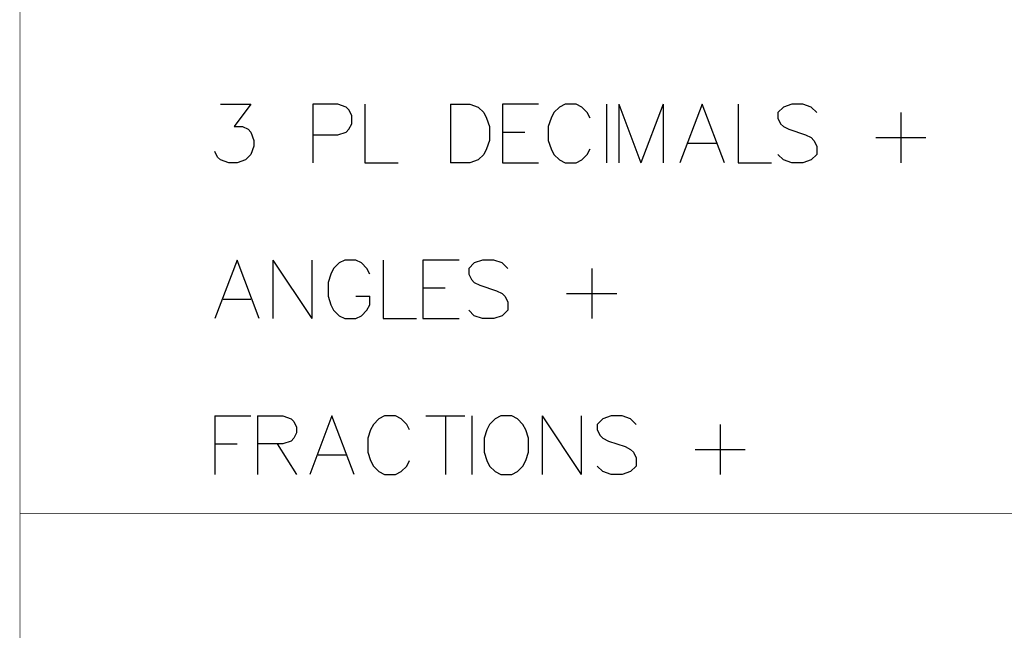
# Model space of a CAD drawing. Header units: millimetres. Extents: x 0 to 559, y 0 to 433.
# Tile 39 of 65: x 290 to 322, y 43 to 63. Entities that reach past the tile are written whole.
import ezdxf

# ---------------------------------------------------------------- set-up
doc = ezdxf.new("R2010")
doc.units = ezdxf.units.MM
doc.layers.add('KeepOutLayer', color=6, linetype='Continuous')

msp = doc.modelspace()

# ---------------------------------------------------------------- linework, layer by layer
at = {"layer": 'KeepOutLayer'}
for p, q in [((296.574, 60.02), (297.571, 60.02)), ((296.574, 60.02), (297.571, 60.02)), ((297.571, 60.02), (297.027, 59.294)), ((297.571, 60.02), (297.027, 59.294)), ((300.401, 60.02), (299.585, 60.02)), ((299.585, 60.02), (299.585, 58.115)), ((300.401, 60.02), (299.585, 60.02)), ((299.585, 60.02), (299.585, 58.115)), ((300.673, 59.929), (300.401, 60.02)), ((300.673, 59.929), (300.401, 60.02)), ((300.764, 59.838), (300.673, 59.929)), ((300.764, 59.838), (300.673, 59.929)), ((300.855, 59.657), (300.764, 59.838)), ((300.855, 59.657), (300.764, 59.838)), ((301.281, 60.02), (301.281, 58.115)), ((301.281, 60.02), (301.281, 58.115)), ((304.074, 60.02), (304.074, 58.115)), ((304.074, 60.02), (304.709, 60.02)), ((304.074, 60.02), (304.074, 58.115)), ((304.074, 60.02), (304.709, 60.02)), ((304.709, 60.02), (304.981, 59.929)), ((304.709, 60.02), (304.981, 59.929)), ((304.981, 59.929), (305.163, 59.747)), ((304.981, 59.929), (305.163, 59.747)), ((305.163, 59.747), (305.253, 59.566)), ((305.163, 59.747), (305.253, 59.566)), ((306.949, 60.02), (305.77, 60.02)), ((305.77, 60.02), (305.77, 58.115)), ((306.949, 60.02), (305.77, 60.02)), ((305.77, 60.02), (305.77, 58.115)), ((307.448, 59.747), (307.357, 59.566)), ((307.448, 59.747), (307.357, 59.566)), ((307.629, 59.929), (307.448, 59.747)), ((307.629, 59.929), (307.448, 59.747)), ((307.811, 60.02), (307.629, 59.929)), ((307.811, 60.02), (307.629, 59.929)), ((308.174, 60.02), (307.811, 60.02)), ((308.174, 60.02), (307.811, 60.02)), ((308.355, 59.929), (308.174, 60.02)), ((308.355, 59.929), (308.174, 60.02)), ((308.536, 59.747), (308.355, 59.929)), ((308.536, 59.747), (308.355, 59.929)), ((308.627, 59.566), (308.536, 59.747)), ((308.627, 59.566), (308.536, 59.747)), ((309.162, 60.02), (309.162, 58.115)), ((309.162, 60.02), (309.162, 58.115)), ((309.561, 60.02), (309.561, 58.115)), ((309.561, 60.02), (310.287, 58.115)), ((309.561, 60.02), (309.561, 58.115)), ((309.561, 60.02), (310.287, 58.115)), ((311.012, 60.02), (310.287, 58.115)), ((311.012, 60.02), (310.287, 58.115)), ((311.012, 60.02), (311.012, 58.115)), ((311.012, 60.02), (311.012, 58.115)), ((312.282, 60.02), (311.557, 58.115)), ((312.282, 60.02), (311.557, 58.115)), ((313.008, 58.115), (312.282, 60.02)), ((313.008, 58.115), (312.282, 60.02)), ((313.452, 60.02), (313.452, 58.115)), ((313.452, 60.02), (313.452, 58.115)), ((314.93, 59.929), (314.749, 59.747)), ((314.93, 59.929), (314.749, 59.747)), ((314.749, 59.747), (314.749, 59.566)), ((314.749, 59.747), (314.749, 59.566)), ((315.202, 60.02), (314.93, 59.929)), ((315.202, 60.02), (314.93, 59.929)), ((315.565, 60.02), (315.202, 60.02)), ((315.565, 60.02), (315.202, 60.02)), ((315.837, 59.929), (315.565, 60.02)), ((315.837, 59.929), (315.565, 60.02)), ((316.019, 59.747), (315.837, 59.929)), ((316.019, 59.747), (315.837, 59.929)), ((318.758, 59.747), (318.758, 58.115)), ((318.758, 59.747), (318.758, 58.115)), ((300.855, 59.385), (300.855, 59.657)), ((300.855, 59.385), (300.855, 59.657)), ((305.253, 59.566), (305.344, 59.294)), ((305.253, 59.566), (305.344, 59.294)), ((307.357, 59.566), (307.267, 59.294)), ((307.357, 59.566), (307.267, 59.294)), ((314.749, 59.566), (314.84, 59.385)), ((314.749, 59.566), (314.84, 59.385)), ((297.027, 59.294), (297.299, 59.294)), ((297.027, 59.294), (297.299, 59.294)), ((297.299, 59.294), (297.481, 59.203)), ((297.299, 59.294), (297.481, 59.203)), ((297.481, 59.203), (297.571, 59.113)), ((297.481, 59.203), (297.571, 59.113)), ((297.571, 59.113), (297.662, 58.841)), ((297.571, 59.113), (297.662, 58.841)), ((300.401, 59.022), (300.673, 59.113)), ((300.401, 59.022), (300.673, 59.113)), ((300.673, 59.113), (300.764, 59.203)), ((300.673, 59.113), (300.764, 59.203)), ((300.764, 59.203), (300.855, 59.385)), ((300.764, 59.203), (300.855, 59.385)), ((305.344, 59.294), (305.344, 58.841)), ((305.344, 59.294), (305.344, 58.841)), ((305.77, 59.113), (306.496, 59.113)), ((305.77, 59.113), (306.496, 59.113)), ((307.267, 59.294), (307.267, 58.841)), ((307.267, 59.294), (307.267, 58.841)), ((314.84, 59.385), (314.93, 59.294)), ((314.84, 59.385), (314.93, 59.294)), ((314.93, 59.294), (315.112, 59.203)), ((314.93, 59.294), (315.112, 59.203)), ((315.112, 59.203), (315.656, 59.022)), ((315.112, 59.203), (315.656, 59.022)), ((297.662, 58.841), (297.662, 58.659)), ((297.662, 58.841), (297.662, 58.659)), ((299.585, 59.022), (300.401, 59.022)), ((299.585, 59.022), (300.401, 59.022)), ((305.344, 58.841), (305.253, 58.568)), ((305.344, 58.841), (305.253, 58.568)), ((307.267, 58.841), (307.357, 58.568)), ((307.267, 58.841), (307.357, 58.568)), ((315.656, 59.022), (315.837, 58.931)), ((315.656, 59.022), (315.837, 58.931)), ((315.837, 58.931), (315.928, 58.841)), ((315.837, 58.931), (315.928, 58.841)), ((315.928, 58.841), (316.019, 58.659)), ((315.928, 58.841), (316.019, 58.659)), ((317.941, 58.931), (319.574, 58.931)), ((317.941, 58.931), (319.574, 58.931)), ((296.483, 58.296), (296.392, 58.478)), ((296.483, 58.296), (296.392, 58.478)), ((297.662, 58.659), (297.571, 58.387)), ((297.662, 58.659), (297.571, 58.387)), ((305.253, 58.568), (305.163, 58.387)), ((305.253, 58.568), (305.163, 58.387)), ((307.357, 58.568), (307.448, 58.387)), ((307.357, 58.568), (307.448, 58.387)), ((308.536, 58.387), (308.627, 58.568)), ((308.536, 58.387), (308.627, 58.568)), ((311.829, 58.75), (312.736, 58.75)), ((311.829, 58.75), (312.736, 58.75)), ((316.019, 58.659), (316.019, 58.387)), ((316.019, 58.659), (316.019, 58.387)), ((296.574, 58.206), (296.483, 58.296)), ((296.574, 58.206), (296.483, 58.296)), ((296.846, 58.115), (296.574, 58.206)), ((296.846, 58.115), (296.574, 58.206)), ((297.118, 58.115), (296.846, 58.115)), ((297.118, 58.115), (296.846, 58.115)), ((297.39, 58.206), (297.118, 58.115)), ((297.39, 58.206), (297.118, 58.115)), ((297.571, 58.387), (297.39, 58.206)), ((297.571, 58.387), (297.39, 58.206)), ((301.281, 58.115), (302.369, 58.115)), ((301.281, 58.115), (302.369, 58.115)), ((304.709, 58.115), (304.074, 58.115)), ((304.709, 58.115), (304.074, 58.115)), ((304.981, 58.206), (304.709, 58.115)), ((304.981, 58.206), (304.709, 58.115)), ((305.163, 58.387), (304.981, 58.206)), ((305.163, 58.387), (304.981, 58.206)), ((305.77, 58.115), (306.949, 58.115)), ((305.77, 58.115), (306.949, 58.115)), ((307.448, 58.387), (307.629, 58.206)), ((307.448, 58.387), (307.629, 58.206)), ((307.629, 58.206), (307.811, 58.115)), ((307.629, 58.206), (307.811, 58.115)), ((307.811, 58.115), (308.174, 58.115)), ((307.811, 58.115), (308.174, 58.115)), ((308.174, 58.115), (308.355, 58.206)), ((308.174, 58.115), (308.355, 58.206)), ((308.355, 58.206), (308.536, 58.387)), ((308.355, 58.206), (308.536, 58.387)), ((313.452, 58.115), (314.54, 58.115)), ((313.452, 58.115), (314.54, 58.115)), ((314.93, 58.206), (314.749, 58.387)), ((314.93, 58.206), (314.749, 58.387)), ((315.202, 58.115), (314.93, 58.206)), ((315.202, 58.115), (314.93, 58.206)), ((315.565, 58.115), (315.202, 58.115)), ((315.565, 58.115), (315.202, 58.115)), ((315.837, 58.206), (315.565, 58.115)), ((315.837, 58.206), (315.565, 58.115)), ((316.019, 58.387), (315.837, 58.206)), ((316.019, 58.387), (315.837, 58.206)), ((297.118, 54.94), (296.392, 53.035)), ((297.118, 54.94), (296.392, 53.035)), ((297.843, 53.035), (297.118, 54.94)), ((297.843, 53.035), (297.118, 54.94)), ((298.288, 54.94), (298.288, 53.035)), ((298.288, 54.94), (299.558, 53.035)), ((298.288, 54.94), (298.288, 53.035)), ((298.288, 54.94), (299.558, 53.035)), ((299.558, 54.94), (299.558, 53.035)), ((299.558, 54.94), (299.558, 53.035)), ((300.628, 54.94), (300.446, 54.849)), ((300.628, 54.94), (300.446, 54.849)), ((300.991, 54.94), (300.628, 54.94)), ((300.991, 54.94), (300.628, 54.94)), ((301.172, 54.849), (300.991, 54.94)), ((301.172, 54.849), (300.991, 54.94)), ((301.879, 54.94), (301.879, 53.035)), ((301.879, 54.94), (301.879, 53.035)), ((304.355, 54.94), (303.176, 54.94)), ((303.176, 54.94), (303.176, 53.035)), ((304.355, 54.94), (303.176, 54.94)), ((303.176, 54.94), (303.176, 53.035)), ((305.126, 54.94), (304.854, 54.849)), ((305.126, 54.94), (304.854, 54.849)), ((305.489, 54.94), (305.126, 54.94)), ((305.489, 54.94), (305.126, 54.94)), ((305.761, 54.849), (305.489, 54.94)), ((305.761, 54.849), (305.489, 54.94)), ((300.265, 54.667), (300.174, 54.486)), ((300.265, 54.667), (300.174, 54.486)), ((300.446, 54.849), (300.265, 54.667)), ((300.446, 54.849), (300.265, 54.667)), ((301.353, 54.667), (301.172, 54.849)), ((301.353, 54.667), (301.172, 54.849)), ((301.444, 54.486), (301.353, 54.667)), ((301.444, 54.486), (301.353, 54.667)), ((304.854, 54.849), (304.673, 54.667)), ((304.854, 54.849), (304.673, 54.667)), ((304.673, 54.667), (304.673, 54.486)), ((304.673, 54.667), (304.673, 54.486)), ((305.943, 54.667), (305.761, 54.849)), ((305.943, 54.667), (305.761, 54.849)), ((308.681, 54.667), (308.681, 53.035)), ((308.681, 54.667), (308.681, 53.035)), ((300.174, 54.486), (300.084, 54.214)), ((300.174, 54.486), (300.084, 54.214)), ((304.673, 54.486), (304.763, 54.305)), ((304.673, 54.486), (304.763, 54.305)), ((304.763, 54.305), (304.854, 54.214)), ((304.763, 54.305), (304.854, 54.214)), ((300.084, 54.214), (300.084, 53.761)), ((300.084, 54.214), (300.084, 53.761)), ((303.176, 54.033), (303.902, 54.033)), ((303.176, 54.033), (303.902, 54.033)), ((304.854, 54.214), (305.036, 54.123)), ((304.854, 54.214), (305.036, 54.123)), ((305.036, 54.123), (305.58, 53.942)), ((305.036, 54.123), (305.58, 53.942)), ((305.58, 53.942), (305.761, 53.851)), ((305.58, 53.942), (305.761, 53.851)), ((296.664, 53.67), (297.571, 53.67)), ((296.664, 53.67), (297.571, 53.67)), ((300.084, 53.761), (300.174, 53.488)), ((300.084, 53.761), (300.174, 53.488)), ((300.991, 53.761), (301.444, 53.761)), ((300.991, 53.761), (301.444, 53.761)), ((301.444, 53.488), (301.444, 53.761)), ((301.444, 53.488), (301.444, 53.761)), ((305.761, 53.851), (305.852, 53.761)), ((305.761, 53.851), (305.852, 53.761)), ((305.852, 53.761), (305.943, 53.579)), ((305.852, 53.761), (305.943, 53.579)), ((307.865, 53.851), (309.498, 53.851)), ((307.865, 53.851), (309.498, 53.851)), ((300.174, 53.488), (300.265, 53.307)), ((300.174, 53.488), (300.265, 53.307)), ((300.265, 53.307), (300.446, 53.126)), ((300.265, 53.307), (300.446, 53.126)), ((301.172, 53.126), (301.353, 53.307)), ((301.172, 53.126), (301.353, 53.307)), ((301.353, 53.307), (301.444, 53.488)), ((301.353, 53.307), (301.444, 53.488)), ((304.854, 53.126), (304.673, 53.307)), ((304.854, 53.126), (304.673, 53.307)), ((305.943, 53.307), (305.761, 53.126)), ((305.943, 53.307), (305.761, 53.126)), ((305.943, 53.579), (305.943, 53.307)), ((305.943, 53.579), (305.943, 53.307)), ((300.446, 53.126), (300.628, 53.035)), ((300.446, 53.126), (300.628, 53.035)), ((300.628, 53.035), (300.991, 53.035)), ((300.628, 53.035), (300.991, 53.035)), ((300.991, 53.035), (301.172, 53.126)), ((300.991, 53.035), (301.172, 53.126)), ((301.879, 53.035), (302.968, 53.035)), ((301.879, 53.035), (302.968, 53.035)), ((303.176, 53.035), (304.355, 53.035)), ((303.176, 53.035), (304.355, 53.035)), ((305.126, 53.035), (304.854, 53.126)), ((305.126, 53.035), (304.854, 53.126)), ((305.489, 53.035), (305.126, 53.035)), ((305.489, 53.035), (305.126, 53.035)), ((305.761, 53.126), (305.489, 53.035)), ((305.761, 53.126), (305.489, 53.035)), ((296.392, 49.86), (296.392, 47.955)), ((296.392, 49.86), (297.571, 49.86)), ((296.392, 49.86), (296.392, 47.955)), ((296.392, 49.86), (297.571, 49.86)), ((297.789, 49.86), (297.789, 47.955)), ((297.789, 49.86), (298.605, 49.86)), ((297.789, 49.86), (297.789, 47.955)), ((297.789, 49.86), (298.605, 49.86)), ((298.605, 49.86), (298.877, 49.769)), ((298.605, 49.86), (298.877, 49.769)), ((298.877, 49.769), (298.968, 49.678)), ((298.877, 49.769), (298.968, 49.678)), ((300.211, 49.86), (299.485, 47.955)), ((300.211, 49.86), (299.485, 47.955)), ((300.936, 47.955), (300.211, 49.86)), ((300.936, 47.955), (300.211, 49.86)), ((301.743, 49.769), (301.562, 49.587)), ((301.743, 49.769), (301.562, 49.587)), ((301.925, 49.86), (301.743, 49.769)), ((301.925, 49.86), (301.743, 49.769)), ((302.288, 49.86), (301.925, 49.86)), ((302.288, 49.86), (301.925, 49.86)), ((302.469, 49.769), (302.288, 49.86)), ((302.469, 49.769), (302.288, 49.86)), ((302.65, 49.587), (302.469, 49.769)), ((302.65, 49.587), (302.469, 49.769)), ((303.276, 49.86), (304.546, 49.86)), ((303.276, 49.86), (304.546, 49.86)), ((303.911, 49.86), (303.911, 47.955)), ((303.911, 49.86), (303.911, 47.955)), ((304.773, 49.86), (304.773, 47.955)), ((304.773, 49.86), (304.773, 47.955)), ((305.534, 49.769), (305.353, 49.587)), ((305.534, 49.769), (305.353, 49.587)), ((305.716, 49.86), (305.534, 49.769)), ((305.716, 49.86), (305.534, 49.769)), ((306.079, 49.86), (305.716, 49.86)), ((306.079, 49.86), (305.716, 49.86)), ((306.26, 49.769), (306.079, 49.86)), ((306.26, 49.769), (306.079, 49.86)), ((306.441, 49.587), (306.26, 49.769)), ((306.441, 49.587), (306.26, 49.769)), ((307.067, 49.86), (307.067, 47.955)), ((307.067, 49.86), (308.337, 47.955)), ((307.067, 49.86), (307.067, 47.955)), ((307.067, 49.86), (308.337, 47.955)), ((308.337, 49.86), (308.337, 47.955)), ((308.337, 49.86), (308.337, 47.955)), ((309.044, 49.769), (308.863, 49.587)), ((309.044, 49.769), (308.863, 49.587)), ((309.316, 49.86), (309.044, 49.769)), ((309.316, 49.86), (309.044, 49.769)), ((309.679, 49.86), (309.316, 49.86)), ((309.679, 49.86), (309.316, 49.86)), ((309.951, 49.769), (309.679, 49.86)), ((309.951, 49.769), (309.679, 49.86)), ((310.133, 49.587), (309.951, 49.769)), ((310.133, 49.587), (309.951, 49.769)), ((298.968, 49.678), (299.059, 49.497)), ((298.968, 49.678), (299.059, 49.497)), ((299.059, 49.497), (299.059, 49.315)), ((299.059, 49.497), (299.059, 49.315)), ((301.562, 49.587), (301.471, 49.406)), ((301.562, 49.587), (301.471, 49.406)), ((302.741, 49.406), (302.65, 49.587)), ((302.741, 49.406), (302.65, 49.587)), ((305.353, 49.587), (305.262, 49.406)), ((305.353, 49.587), (305.262, 49.406)), ((306.532, 49.406), (306.441, 49.587)), ((306.532, 49.406), (306.441, 49.587)), ((308.863, 49.587), (308.863, 49.406)), ((308.863, 49.587), (308.863, 49.406)), ((312.872, 49.587), (312.872, 47.955)), ((312.872, 49.587), (312.872, 47.955)), ((298.968, 49.134), (298.877, 49.043)), ((298.968, 49.134), (298.877, 49.043)), ((299.059, 49.315), (298.968, 49.134)), ((299.059, 49.315), (298.968, 49.134)), ((301.471, 49.406), (301.381, 49.134)), ((301.471, 49.406), (301.381, 49.134)), ((301.381, 49.134), (301.381, 48.681)), ((301.381, 49.134), (301.381, 48.681)), ((305.262, 49.406), (305.172, 49.134)), ((305.262, 49.406), (305.172, 49.134)), ((305.172, 49.134), (305.172, 48.681)), ((305.172, 49.134), (305.172, 48.681)), ((306.623, 49.134), (306.532, 49.406)), ((306.623, 49.134), (306.532, 49.406)), ((306.623, 48.681), (306.623, 49.134)), ((306.623, 48.681), (306.623, 49.134)), ((308.863, 49.406), (308.954, 49.225)), ((308.863, 49.406), (308.954, 49.225)), ((308.954, 49.225), (309.044, 49.134)), ((308.954, 49.225), (309.044, 49.134)), ((309.044, 49.134), (309.226, 49.043)), ((309.044, 49.134), (309.226, 49.043)), ((296.392, 48.953), (297.118, 48.953)), ((296.392, 48.953), (297.118, 48.953)), ((298.605, 48.953), (297.789, 48.953)), ((298.605, 48.953), (297.789, 48.953)), ((298.424, 48.953), (299.059, 47.955)), ((298.424, 48.953), (299.059, 47.955)), ((298.877, 49.043), (298.605, 48.953)), ((298.877, 49.043), (298.605, 48.953)), ((309.226, 49.043), (309.77, 48.862)), ((309.226, 49.043), (309.77, 48.862)), ((309.77, 48.862), (309.951, 48.771)), ((309.77, 48.862), (309.951, 48.771)), ((299.757, 48.59), (300.664, 48.59)), ((299.757, 48.59), (300.664, 48.59)), ((301.381, 48.681), (301.471, 48.408)), ((301.381, 48.681), (301.471, 48.408)), ((305.172, 48.681), (305.262, 48.408)), ((305.172, 48.681), (305.262, 48.408)), ((306.532, 48.408), (306.623, 48.681)), ((306.532, 48.408), (306.623, 48.681)), ((309.951, 48.771), (310.042, 48.681)), ((309.951, 48.771), (310.042, 48.681)), ((310.042, 48.681), (310.133, 48.499)), ((310.042, 48.681), (310.133, 48.499)), ((310.133, 48.499), (310.133, 48.227)), ((310.133, 48.499), (310.133, 48.227)), ((312.055, 48.771), (313.688, 48.771)), ((312.055, 48.771), (313.688, 48.771)), ((301.471, 48.408), (301.562, 48.227)), ((301.471, 48.408), (301.562, 48.227)), ((301.562, 48.227), (301.743, 48.046)), ((301.562, 48.227), (301.743, 48.046)), ((302.469, 48.046), (302.65, 48.227)), ((302.469, 48.046), (302.65, 48.227)), ((302.65, 48.227), (302.741, 48.408)), ((302.65, 48.227), (302.741, 48.408)), ((305.262, 48.408), (305.353, 48.227)), ((305.262, 48.408), (305.353, 48.227)), ((305.353, 48.227), (305.534, 48.046)), ((305.353, 48.227), (305.534, 48.046)), ((306.26, 48.046), (306.441, 48.227)), ((306.26, 48.046), (306.441, 48.227)), ((306.441, 48.227), (306.532, 48.408)), ((306.441, 48.227), (306.532, 48.408)), ((309.044, 48.046), (308.863, 48.227)), ((309.044, 48.046), (308.863, 48.227)), ((310.133, 48.227), (309.951, 48.046)), ((310.133, 48.227), (309.951, 48.046)), ((301.743, 48.046), (301.925, 47.955)), ((301.743, 48.046), (301.925, 47.955)), ((301.925, 47.955), (302.288, 47.955)), ((301.925, 47.955), (302.288, 47.955)), ((302.288, 47.955), (302.469, 48.046)), ((302.288, 47.955), (302.469, 48.046)), ((305.534, 48.046), (305.716, 47.955)), ((305.534, 48.046), (305.716, 47.955)), ((305.716, 47.955), (306.079, 47.955)), ((305.716, 47.955), (306.079, 47.955)), ((306.079, 47.955), (306.26, 48.046)), ((306.079, 47.955), (306.26, 48.046)), ((309.316, 47.955), (309.044, 48.046)), ((309.316, 47.955), (309.044, 48.046)), ((309.679, 47.955), (309.316, 47.955)), ((309.679, 47.955), (309.316, 47.955)), ((309.951, 48.046), (309.679, 47.955)), ((309.951, 48.046), (309.679, 47.955))]:
    msp.add_line(p, q, dxfattribs=at)
at = {"layer": 'KeepOutLayer', "const_width": 0.0254}
for points in [[(290.042, 18.745), (290.042, 84.785)], [(290.042, 18.745), (290.042, 84.785)], [(290.042, 46.685), (419.582, 46.685)], [(290.042, 46.685), (419.582, 46.685)]]:
    msp.add_lwpolyline(points, dxfattribs=at)
at = {"layer": 'KeepOutLayer', "const_width": 0.0127}
msp.add_lwpolyline([(290.036, 46.685, 1), (290.049, 46.685, 1)], format="xyb", close=True, dxfattribs=at)
msp.add_lwpolyline([(290.036, 46.685, 1), (290.049, 46.685, 1)], format="xyb", close=True, dxfattribs=at)

doc.saveas('drawing.dxf')
